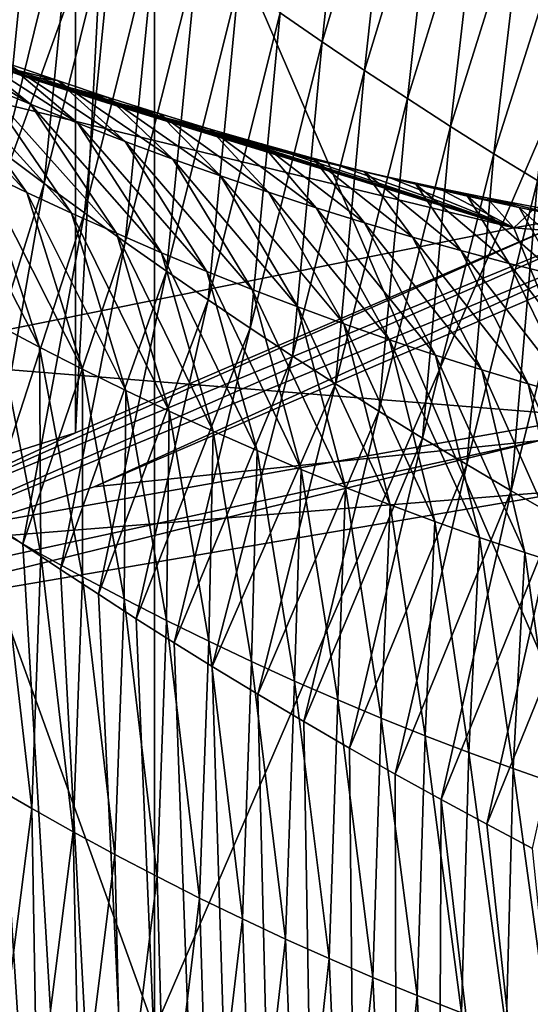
# Model space of a CAD drawing. Header units: metres. Extents: x -240 to 45, y -77 to 27.
# Tile 213 of 256: x 9.28 to 11.97, y -28.07 to -22.87. Entities that reach past the tile are written whole.
import ezdxf

# ---------------------------------------------------------------- set-up
doc = ezdxf.new("R2010")
doc.units = ezdxf.units.M
doc.layers.add('solid_MASSBILD_K_E_SW0001', color=7, linetype='CONTINUOUS')

msp = doc.modelspace()

# ---------------------------------------------------------------- linework, layer by layer
at = {"layer": 'solid_MASSBILD_K_E_SW0001'}
for points in [[(6.910635, 25.89427), (9.575647, 25.051577), (6.911057, -25.894173)], [(9.575647, 25.051577), (9.575917, -25.051476), (6.911057, -25.894173)], [(9.575647, 25.051577), (12.141052, 23.946016), (9.575917, -25.051476)], [(12.141052, 23.946016), (12.141306, -23.945889), (9.575917, -25.051476)], [(7.577018, -28.200001, 111.108154), (7.577018, -21.5, 111.108154), (9.991845, -21.5, 113.52298)], [(9.991845, -28.200001, 113.52298), (7.577018, -28.200001, 111.108154), (9.991845, -21.5, 113.52298)], [(9.991845, -28.200001, 89.677017), (9.991845, -21.5, 89.677017), (7.577018, -21.5, 92.091843)], [(7.577018, -28.200001, 92.091843), (9.991845, -28.200001, 89.677017), (7.577018, -21.5, 92.091843)], [(9.991845, -28.200001, 113.52298), (9.991845, -21.5, 113.52298), (12.883307, -21.5, 115.33979)], [(12.883307, -28.200001, 115.33979), (9.991845, -28.200001, 113.52298), (12.883307, -21.5, 115.33979)], [(12.883307, -28.200001, 87.860207), (12.883307, -21.5, 87.860207), (9.991845, -21.5, 89.677017)], [(9.991845, -28.200001, 89.677017), (12.883307, -28.200001, 87.860207), (9.991845, -21.5, 89.677017)], [(10.65519, -22.833885, 120.405663), (10.876735, -22.986881, 120.503204), (11.026493, -21.571432, 121.535858)], [(10.876735, -22.986881, 120.503204), (11.254079, -21.726213, 121.620148), (11.026493, -21.571432, 121.535858)], [(8.990187, -23.4174, 118.898659), (9.3678, -21.875353, 119.779259), (9.160342, -21.70928, 119.668396)], [(10.876735, -22.986881, 120.503204), (11.100209, -23.13781, 120.59864), (11.254079, -21.726213, 121.620148)], [(11.100209, -23.13781, 120.59864), (11.483336, -21.878622, 121.702484), (11.254079, -21.726213, 121.620148)], [(8.990187, -23.4174, 118.898659), (9.198489, -23.576513, 119.021957), (9.3678, -21.875353, 119.779259)], [(9.198489, -23.576513, 119.021957), (9.577301, -22.039698, 119.888344), (9.3678, -21.875353, 119.779259)], [(11.100209, -23.13781, 120.59864), (11.325587, -23.286617, 120.69194), (11.483336, -21.878622, 121.702484)], [(11.325587, -23.286617, 120.69194), (11.714234, -22.028599, 121.782822), (11.483336, -21.878622, 121.702484)], [(11.325587, -23.286617, 120.69194), (11.552838, -23.433249, 120.783051), (11.714234, -22.028599, 121.782822)], [(11.552838, -23.433249, 120.783051), (11.946739, -22.176096, 121.861107), (11.714234, -22.028599, 121.782822)], [(9.198489, -23.576513, 119.021957), (9.409104, -23.73415, 119.143288), (9.577301, -22.039698, 119.888344)], [(9.409104, -23.73415, 119.143288), (9.78884, -22.202269, 119.995605), (9.577301, -22.039698, 119.888344)], [(11.552838, -23.433249, 120.783051), (11.781928, -23.577648, 120.871918), (11.946739, -22.176096, 121.861107)], [(11.781928, -23.577648, 120.871918), (12.180812, -22.32106, 121.937302), (11.946739, -22.176096, 121.861107)], [(9.409104, -23.73415, 119.143288), (9.622021, -23.890266, 119.262596), (9.78884, -22.202269, 119.995605)], [(9.622021, -23.890266, 119.262596), (10.002409, -22.363018, 120.101013), (9.78884, -22.202269, 119.995605)], [(11.781928, -23.577648, 120.871918), (12.01282, -23.719761, 120.958488), (12.180812, -22.32106, 121.937302)], [(9.622021, -23.890266, 119.262596), (9.837229, -24.044811, 119.379829), (10.002409, -22.363018, 120.101013)], [(9.837229, -24.044811, 119.379829), (10.218, -22.521902, 120.204521), (10.002409, -22.363018, 120.101013)], [(9.837229, -24.044811, 119.379829), (10.054715, -24.197735, 119.494942), (10.218, -22.521902, 120.204521)], [(10.054715, -24.197735, 119.494942), (10.435602, -22.678875, 120.306091), (10.218, -22.521902, 120.204521)], [(10.054715, -24.197735, 119.494942), (10.274459, -24.348986, 119.607887), (10.435602, -22.678875, 120.306091)], [(10.274459, -24.348986, 119.607887), (10.65519, -22.833885, 120.405663), (10.435602, -22.678875, 120.306091)], [(10.274459, -24.348986, 119.607887), (10.496436, -24.498508, 119.718613), (10.65519, -22.833885, 120.405663)], [(10.496436, -24.498508, 119.718613), (10.876735, -22.986881, 120.503204), (10.65519, -22.833885, 120.405663)], [(8.679708, -22.904068, 76.803719), (9.337882, -23.316347, 78.269539), (9.089296, -23.213123, 78.361618)], [(8.679708, -22.904068, 76.803719), (8.945517, -23.003262, 76.710258), (9.337882, -23.316347, 78.269539)], [(8.81751, -22.998579, 75.864708), (8.232182, -23.079529, 73.005943), (11.887096, -23.967989, 72.395462)], [(8.594745, -22.996744, 78.551796), (9.318184, -23.782549, 79.88739), (9.083093, -23.670015, 79.984314)], [(8.594745, -22.996744, 78.551796), (8.841571, -23.106573, 78.455711), (9.318184, -23.782549, 79.88739)], [(9.054223, -23.08305, 75.725533), (8.81751, -22.998579, 75.864708), (11.887096, -23.967989, 72.395462)], [(8.945517, -23.003262, 76.710258), (9.587287, -23.416203, 78.17952), (9.337882, -23.316347, 78.269539)], [(8.945517, -23.003262, 76.710258), (9.21213, -23.099064, 76.618881), (9.587287, -23.416203, 78.17952)], [(10.496436, -24.498508, 119.718613), (10.720622, -24.64625, 119.827057), (10.876735, -22.986881, 120.503204)], [(10.720622, -24.64625, 119.827057), (11.100209, -23.13781, 120.59864), (10.876735, -22.986881, 120.503204)], [(11.887096, -23.967989, 72.395462), (8.232182, -23.079529, 73.005943), (8.46721, -24.656761, 54.486702)], [(8.841571, -23.106573, 78.455711), (9.55428, -23.891769, 79.792519), (9.318184, -23.782549, 79.88739)], [(8.841571, -23.106573, 78.455711), (9.089296, -23.213123, 78.361618), (9.55428, -23.891769, 79.792519)], [(9.290848, -23.163977, 75.590897), (9.054223, -23.08305, 75.725533), (11.887096, -23.967989, 72.395462)], [(9.479514, -23.191431, 76.529602), (9.054223, -23.08305, 75.725533), (9.290848, -23.163977, 75.590897)], [(9.21213, -23.099064, 76.618881), (9.054223, -23.08305, 75.725533), (9.479514, -23.191431, 76.529602)], [(9.21213, -23.099064, 76.618881), (9.837472, -23.512642, 78.091568), (9.587287, -23.416203, 78.17952)], [(9.21213, -23.099064, 76.618881), (9.479514, -23.191431, 76.529602), (9.837472, -23.512642, 78.091568)], [(9.527429, -23.241449, 75.460632), (9.290848, -23.163977, 75.590897), (11.887096, -23.967989, 72.395462)], [(9.747637, -23.280323, 76.442459), (9.290848, -23.163977, 75.590897), (9.527429, -23.241449, 75.460632)], [(9.479514, -23.191431, 76.529602), (9.290848, -23.163977, 75.590897), (9.747637, -23.280323, 76.442459)], [(10.720622, -24.64625, 119.827057), (10.946994, -24.792154, 119.933167), (11.100209, -23.13781, 120.59864)], [(10.946994, -24.792154, 119.933167), (11.325587, -23.286617, 120.69194), (11.100209, -23.13781, 120.59864)], [(9.089296, -23.213123, 78.361618), (9.791345, -23.997629, 79.699715), (9.55428, -23.891769, 79.792519)], [(9.089296, -23.213123, 78.361618), (9.337882, -23.316347, 78.269539), (9.791345, -23.997629, 79.699715)], [(9.479514, -23.191431, 76.529602), (10.088401, -23.605621, 78.005714), (9.837472, -23.512642, 78.091568)], [(9.479514, -23.191431, 76.529602), (9.747637, -23.280323, 76.442459), (10.088401, -23.605621, 78.005714)], [(9.763703, -23.315424, 75.335098), (9.527429, -23.241449, 75.460632), (11.887096, -23.967989, 72.395462)], [(10.016471, -23.365705, 76.357468), (9.527429, -23.241449, 75.460632), (9.763703, -23.315424, 75.335098)], [(9.747637, -23.280323, 76.442459), (9.527429, -23.241449, 75.460632), (10.016471, -23.365705, 76.357468)], [(9.747637, -23.280323, 76.442459), (10.34004, -23.695101, 77.921974), (10.088401, -23.605621, 78.005714)], [(9.747637, -23.280323, 76.442459), (10.016471, -23.365705, 76.357468), (10.34004, -23.695101, 77.921974)], [(9.337882, -23.316347, 78.269539), (10.029334, -24.10008, 79.609016), (9.791345, -23.997629, 79.699715)], [(9.337882, -23.316347, 78.269539), (9.587287, -23.416203, 78.17952), (10.029334, -24.10008, 79.609016)], [(9.999767, -23.386007, 75.214111), (9.763703, -23.315424, 75.335098), (11.887096, -23.967989, 72.395462)], [(10.285994, -23.447544, 76.274635), (9.763703, -23.315424, 75.335098), (9.999767, -23.386007, 75.214111)], [(10.016471, -23.365705, 76.357468), (9.763703, -23.315424, 75.335098), (10.285994, -23.447544, 76.274635)], [(10.946994, -24.792154, 119.933167), (11.175527, -24.936165, 120.036903), (11.325587, -23.286617, 120.69194)], [(11.175527, -24.936165, 120.036903), (11.552838, -23.433249, 120.783051), (11.325587, -23.286617, 120.69194)], [(10.235763, -23.45332, 75.097397), (9.999767, -23.386007, 75.214111), (11.887096, -23.967989, 72.395462)], [(10.556181, -23.525808, 76.193985), (9.999767, -23.386007, 75.214111), (10.235763, -23.45332, 75.097397)], [(10.285994, -23.447544, 76.274635), (9.999767, -23.386007, 75.214111), (10.556181, -23.525808, 76.193985)], [(10.016471, -23.365705, 76.357468), (10.59236, -23.781044, 77.840363), (10.34004, -23.695101, 77.921974)], [(10.016471, -23.365705, 76.357468), (10.285994, -23.447544, 76.274635), (10.59236, -23.781044, 77.840363)], [(9.587287, -23.416203, 78.17952), (10.268208, -24.199072, 79.520447), (10.029334, -24.10008, 79.609016)], [(9.587287, -23.416203, 78.17952), (9.837472, -23.512642, 78.091568), (10.268208, -24.199072, 79.520447)], [(11.175527, -24.936165, 120.036903), (11.40619, -25.078222, 120.138199), (11.552838, -23.433249, 120.783051)], [(11.40619, -25.078222, 120.138199), (11.781928, -23.577648, 120.871918), (11.552838, -23.433249, 120.783051)], [(10.471816, -23.517454, 74.984726), (10.235763, -23.45332, 75.097397), (11.887096, -23.967989, 72.395462)], [(10.827003, -23.600462, 76.115532), (10.235763, -23.45332, 75.097397), (10.471816, -23.517454, 74.984726)], [(10.556181, -23.525808, 76.193985), (10.235763, -23.45332, 75.097397), (10.827003, -23.600462, 76.115532)], [(10.285994, -23.447544, 76.274635), (10.845335, -23.863417, 77.760887), (10.59236, -23.781044, 77.840363)], [(10.285994, -23.447544, 76.274635), (10.556181, -23.525808, 76.193985), (10.845335, -23.863417, 77.760887)], [(9.837472, -23.512642, 78.091568), (10.507926, -24.294554, 79.434021), (10.268208, -24.199072, 79.520447)], [(9.837472, -23.512642, 78.091568), (10.088401, -23.605621, 78.005714), (10.507926, -24.294554, 79.434021)], [(10.707739, -23.578396, 74.876343), (10.471816, -23.517454, 74.984726), (11.887096, -23.967989, 72.395462)], [(11.098415, -23.671469, 76.039299), (10.471816, -23.517454, 74.984726), (10.707739, -23.578396, 74.876343)], [(10.827003, -23.600462, 76.115532), (10.471816, -23.517454, 74.984726), (11.098415, -23.671469, 76.039299)], [(10.556181, -23.525808, 76.193985), (11.098938, -23.942186, 77.683563), (10.845335, -23.863417, 77.760887)], [(10.556181, -23.525808, 76.193985), (10.827003, -23.600462, 76.115532), (11.098938, -23.942186, 77.683563)], [(8.849041, -23.554216, 80.08326), (9.384769, -24.598572, 81.318764), (9.158837, -24.479279, 81.422089)], [(8.849041, -23.554216, 80.08326), (9.083093, -23.670015, 79.984314), (9.384769, -24.598572, 81.318764)], [(9.198489, -23.576513, 119.021957), (8.901328, -25.366314, 118.619713), (9.409104, -23.73415, 119.143288)], [(10.967072, -23.641802, 74.762047), (10.707739, -23.578396, 74.876343), (11.887096, -23.967989, 72.395462)], [(11.370377, -23.738794, 75.965302), (10.707739, -23.578396, 74.876343), (10.967072, -23.641802, 74.762047)], [(11.098415, -23.671469, 76.039299), (10.707739, -23.578396, 74.876343), (11.370377, -23.738794, 75.965302)], [(11.40619, -25.078222, 120.138199), (11.638952, -25.218266, 120.237007), (11.781928, -23.577648, 120.871918)], [(11.638952, -25.218266, 120.237007), (12.01282, -23.719761, 120.958488), (11.781928, -23.577648, 120.871918)], [(10.088401, -23.605621, 78.005714), (10.748453, -24.386482, 79.349762), (10.507926, -24.294554, 79.434021)], [(10.088401, -23.605621, 78.005714), (10.34004, -23.695101, 77.921974), (10.748453, -24.386482, 79.349762)], [(10.827003, -23.600462, 76.115532), (11.353137, -24.017315, 77.608406), (11.098938, -23.942186, 77.683563)], [(10.827003, -23.600462, 76.115532), (11.098415, -23.671469, 76.039299), (11.353137, -24.017315, 77.608406)], [(11.226311, -23.7015, 74.652649), (10.967072, -23.641802, 74.762047), (11.887096, -23.967989, 72.395462)], [(11.370377, -23.738794, 75.965302), (10.967072, -23.641802, 74.762047), (11.226311, -23.7015, 74.652649)], [(9.083093, -23.670015, 79.984314), (9.611959, -24.71459, 81.217552), (9.384769, -24.598572, 81.318764)], [(9.083093, -23.670015, 79.984314), (9.318184, -23.782549, 79.88739), (9.611959, -24.71459, 81.217552)], [(10.34004, -23.695101, 77.921974), (10.989756, -24.474817, 79.267685), (10.748453, -24.386482, 79.349762)], [(10.34004, -23.695101, 77.921974), (10.59236, -23.781044, 77.840363), (10.989756, -24.474817, 79.267685)], [(11.098415, -23.671469, 76.039299), (11.607887, -24.088766, 77.535423), (11.353137, -24.017315, 77.608406)], [(11.098415, -23.671469, 76.039299), (11.370377, -23.738794, 75.965302), (11.607887, -24.088766, 77.535423)], [(9.409104, -23.73415, 119.143288), (8.901328, -25.366314, 118.619713), (9.09911, -25.503641, 118.741295)], [(9.409104, -23.73415, 119.143288), (9.09911, -25.503641, 118.741295), (9.622021, -23.890266, 119.262596)], [(11.485537, -23.757578, 74.547943), (11.226311, -23.7015, 74.652649), (11.887096, -23.967989, 72.395462)], [(11.64285, -23.80241, 75.893555), (11.226311, -23.7015, 74.652649), (11.485537, -23.757578, 74.547943)], [(11.370377, -23.738794, 75.965302), (11.226311, -23.7015, 74.652649), (11.64285, -23.80241, 75.893555)], [(11.370377, -23.738794, 75.965302), (11.86315, -24.156506, 77.46463), (11.607887, -24.088766, 77.535423)], [(11.370377, -23.738794, 75.965302), (11.64285, -23.80241, 75.893555), (11.86315, -24.156506, 77.46463)], [(11.638952, -25.218266, 120.237007), (11.873779, -25.356232, 120.333275), (12.01282, -23.719761, 120.958488)], [(11.873779, -25.356232, 120.333275), (12.24548, -23.859529, 121.042725), (12.01282, -23.719761, 120.958488)], [(9.318184, -23.782549, 79.88739), (9.840372, -24.827284, 81.118469), (9.611959, -24.71459, 81.217552)], [(9.318184, -23.782549, 79.88739), (9.55428, -23.891769, 79.792519), (9.840372, -24.827284, 81.118469)], [(10.59236, -23.781044, 77.840363), (11.231804, -24.559517, 79.187798), (10.989756, -24.474817, 79.267685)], [(10.59236, -23.781044, 77.840363), (10.845335, -23.863417, 77.760887), (11.231804, -24.559517, 79.187798)], [(11.744543, -23.810036, 74.448135), (11.485537, -23.757578, 74.547943), (11.887096, -23.967989, 72.395462)], [(11.915814, -23.862288, 75.824059), (11.485537, -23.757578, 74.547943), (11.744543, -23.810036, 74.448135)], [(11.64285, -23.80241, 75.893555), (11.485537, -23.757578, 74.547943), (11.915814, -23.862288, 75.824059)], [(11.64285, -23.80241, 75.893555), (12.118889, -24.220505, 77.396034), (11.86315, -24.156506, 77.46463)], [(11.64285, -23.80241, 75.893555), (11.915814, -23.862288, 75.824059), (12.118889, -24.220505, 77.396034)], [(8.220399, -25.678749, 0.04275), (12.141306, -23.945889), (12.741837, -23.815418, 0.04275)], [(8.220399, -25.678749, 0.04275), (12.741837, -23.815418, 0.04275), (8.253392, -25.784222, 0.15911)], [(12.741837, -23.815418, 0.04275), (12.792724, -23.913519, 0.15911), (8.253392, -25.784222, 0.15911)], [(12.003366, -23.858936, 74.35318), (11.744543, -23.810036, 74.448135), (11.887096, -23.967989, 72.395462)], [(12.189265, -23.918404, 75.756821), (11.744543, -23.810036, 74.448135), (12.003366, -23.858936, 74.35318)], [(11.915814, -23.862288, 75.824059), (11.744543, -23.810036, 74.448135), (12.189265, -23.918404, 75.756821)], [(9.622021, -23.890266, 119.262596), (9.09911, -25.503641, 118.741295), (9.297466, -25.638863, 118.860092)], [(9.622021, -23.890266, 119.262596), (9.297466, -25.638863, 118.860092), (9.837229, -24.044811, 119.379829)], [(9.55428, -23.891769, 79.792519), (10.069974, -24.936596, 81.021553), (9.840372, -24.827284, 81.118469)], [(9.55428, -23.891769, 79.792519), (9.791345, -23.997629, 79.699715), (10.069974, -24.936596, 81.021553)], [(10.845335, -23.863417, 77.760887), (11.474569, -24.640541, 79.110115), (11.231804, -24.559517, 79.187798)], [(10.845335, -23.863417, 77.760887), (11.098938, -23.942186, 77.683563), (11.474569, -24.640541, 79.110115)], [(11.873779, -25.356232, 120.333275), (12.110639, -25.492058, 120.426956), (12.24548, -23.859529, 121.042725)], [(12.26217, -23.904377, 74.262848), (12.003366, -23.858936, 74.35318), (11.887096, -23.967989, 72.395462)], [(12.26217, -23.904377, 74.262848), (11.887096, -23.967989, 72.395462), (15.634127, -24.266068, 71.76963)], [(11.915814, -23.862288, 75.824059), (12.375085, -24.280733, 77.329636), (12.118889, -24.220505, 77.396034)], [(11.915814, -23.862288, 75.824059), (12.189265, -23.918404, 75.756821), (12.375085, -24.280733, 77.329636)], [(8.220399, -25.678749, 0.04275), (9.575917, -25.051476), (12.141306, -23.945889)], [(8.253392, -25.784222, 0.15911), (12.792724, -23.913519, 0.15911), (9.672785, -25.335342, 0.289471)], [(12.792724, -23.913519, 0.15911), (12.262624, -24.220043, 0.283254), (9.672785, -25.335342, 0.289471)], [(11.098938, -23.942186, 77.683563), (11.718015, -24.717852, 79.034645), (11.474569, -24.640541, 79.110115)], [(11.098938, -23.942186, 77.683563), (11.353137, -24.017315, 77.608406), (11.718015, -24.717852, 79.034645)], [(11.887096, -23.967989, 72.395462), (8.46721, -24.656761, 54.486702), (12.292286, -24.964355, 53.701084)], [(9.791345, -23.997629, 79.699715), (10.300721, -25.042467, 80.926826), (10.069974, -24.936596, 81.021553)], [(9.791345, -23.997629, 79.699715), (10.029334, -24.10008, 79.609016), (10.300721, -25.042467, 80.926826)], [(15.634127, -24.266068, 71.76963), (11.887096, -23.967989, 72.395462), (12.292286, -24.964355, 53.701084)], [(9.837229, -24.044811, 119.379829), (9.297466, -25.638863, 118.860092), (9.496369, -25.771984, 118.976128)], [(9.837229, -24.044811, 119.379829), (9.496369, -25.771984, 118.976128), (10.054715, -24.197735, 119.494942)], [(11.353137, -24.017315, 77.608406), (11.962097, -24.791405, 78.961403), (11.718015, -24.717852, 79.034645)], [(11.353137, -24.017315, 77.608406), (11.607887, -24.088766, 77.535423), (11.962097, -24.791405, 78.961403)], [(10.029334, -24.10008, 79.609016), (10.532572, -25.144846, 80.83432), (10.300721, -25.042467, 80.926826)], [(10.029334, -24.10008, 79.609016), (10.268208, -24.199072, 79.520447), (10.532572, -25.144846, 80.83432)], [(11.607887, -24.088766, 77.535423), (12.206777, -24.861166, 78.890404), (11.962097, -24.791405, 78.961403)], [(11.607887, -24.088766, 77.535423), (11.86315, -24.156506, 77.46463), (12.206777, -24.861166, 78.890404)], [(11.86315, -24.156506, 77.46463), (12.452015, -24.927097, 78.821648), (12.206777, -24.861166, 78.890404)], [(11.86315, -24.156506, 77.46463), (12.118889, -24.220505, 77.396034), (12.452015, -24.927097, 78.821648)], [(10.054715, -24.197735, 119.494942), (9.496369, -25.771984, 118.976128), (9.695787, -25.903027, 119.089424)], [(10.054715, -24.197735, 119.494942), (9.695787, -25.903027, 119.089424), (10.274459, -24.348986, 119.607887)], [(10.268208, -24.199072, 79.520447), (10.765485, -25.243673, 80.744057), (10.532572, -25.144846, 80.83432)], [(10.268208, -24.199072, 79.520447), (10.507926, -24.294554, 79.434021), (10.765485, -25.243673, 80.744057)], [(12.023867, -25.092165, 16.006237), (9.672785, -25.335342, 0.289471), (12.262624, -24.220043, 0.283254)], [(10.507926, -24.294554, 79.434021), (10.999423, -25.338894, 80.656067), (10.765485, -25.243673, 80.744057)], [(10.507926, -24.294554, 79.434021), (10.748453, -24.386482, 79.349762), (10.999423, -25.338894, 80.656067)], [(10.274459, -24.348986, 119.607887), (9.695787, -25.903027, 119.089424), (9.895646, -26.031961, 119.199966)], [(10.274459, -24.348986, 119.607887), (9.895646, -26.031961, 119.199966), (10.496436, -24.498508, 119.718613)], [(10.748453, -24.386482, 79.349762), (11.234348, -25.430462, 80.570358), (10.999423, -25.338894, 80.656067)], [(10.748453, -24.386482, 79.349762), (10.989756, -24.474817, 79.267685), (11.234348, -25.430462, 80.570358)], [(10.989756, -24.474817, 79.267685), (11.470224, -25.518324, 80.486946), (11.234348, -25.430462, 80.570358)], [(10.989756, -24.474817, 79.267685), (11.231804, -24.559517, 79.187798), (11.470224, -25.518324, 80.486946)], [(7.714906, -60.200001, 117.820793), (11.344931, -60.200001, 119.916588), (7.743804, -24.509968, 117.841743)], [(11.344931, -60.200001, 119.916588), (7.922387, -24.648218, 117.969528), (7.743804, -24.509968, 117.841743)], [(9.158837, -24.479279, 81.422089), (9.3922, -25.69091, 82.552505), (9.174324, -25.567911, 82.662971)], [(9.158837, -24.479279, 81.422089), (9.384769, -24.598572, 81.318764), (9.3922, -25.69091, 82.552505)], [(10.496436, -24.498508, 119.718613), (9.895646, -26.031961, 119.199966), (10.095872, -26.158764, 119.307762)], [(10.496436, -24.498508, 119.718613), (10.095872, -26.158764, 119.307762), (10.720622, -24.64625, 119.827057)], [(11.231804, -24.559517, 79.187798), (11.70702, -25.602436, 80.405861), (11.470224, -25.518324, 80.486946)], [(11.231804, -24.559517, 79.187798), (11.474569, -24.640541, 79.110115), (11.70702, -25.602436, 80.405861)], [(9.384769, -24.598572, 81.318764), (9.611628, -25.810772, 82.444176), (9.3922, -25.69091, 82.552505)], [(9.384769, -24.598572, 81.318764), (9.611959, -24.71459, 81.217552), (9.611628, -25.810772, 82.444176)], [(11.344931, -60.200001, 119.916588), (8.116735, -24.796066, 118.105263), (7.922387, -24.648218, 117.969528)], [(12.292286, -24.964355, 53.701084), (8.46721, -24.656761, 54.486702), (8.337001, -25.663658, 35.769867)], [(10.720622, -24.64625, 119.827057), (10.095872, -26.158764, 119.307762), (10.29639, -26.283405, 119.412804)], [(10.720622, -24.64625, 119.827057), (10.29639, -26.283405, 119.412804), (10.946994, -24.792154, 119.933167)], [(11.474569, -24.640541, 79.110115), (11.944696, -25.682747, 80.327103), (11.70702, -25.602436, 80.405861)], [(11.474569, -24.640541, 79.110115), (11.718015, -24.717852, 79.034645), (11.944696, -25.682747, 80.327103)], [(9.611959, -24.71459, 81.217552), (9.832579, -25.927435, 82.338013), (9.611628, -25.810772, 82.444176)], [(9.611959, -24.71459, 81.217552), (9.840372, -24.827284, 81.118469), (9.832579, -25.927435, 82.338013)], [(11.718015, -24.717852, 79.034645), (12.183209, -25.759209, 80.250702), (11.944696, -25.682747, 80.327103)], [(11.718015, -24.717852, 79.034645), (11.962097, -24.791405, 78.961403), (12.183209, -25.759209, 80.250702)], [(11.344931, -60.200001, 119.916588), (8.311866, -24.941813, 118.238152), (8.116735, -24.796066, 118.105263)], [(9.840372, -24.827284, 81.118469), (10.055022, -26.04084, 82.234047), (9.832579, -25.927435, 82.338013)], [(9.840372, -24.827284, 81.118469), (10.069974, -24.936596, 81.021553), (10.055022, -26.04084, 82.234047)], [(10.946994, -24.792154, 119.933167), (10.29639, -26.283405, 119.412804), (10.537383, -26.430149, 119.535271)], [(10.946994, -24.792154, 119.933167), (10.537383, -26.430149, 119.535271), (11.175527, -24.936165, 120.036903)], [(11.962097, -24.791405, 78.961403), (12.422515, -25.831778, 80.176659), (12.183209, -25.759209, 80.250702)], [(11.962097, -24.791405, 78.961403), (12.206777, -24.861166, 78.890404), (12.422515, -25.831778, 80.176659)], [(11.344931, -60.200001, 119.916588), (8.507668, -25.085394, 118.368156), (8.311866, -24.941813, 118.238152)], [(10.069974, -24.936596, 81.021553), (10.278921, -26.150923, 82.132317), (10.055022, -26.04084, 82.234047)], [(10.069974, -24.936596, 81.021553), (10.300721, -25.042467, 80.926826), (10.278921, -26.150923, 82.132317)], [(11.175527, -24.936165, 120.036903), (10.537383, -26.430149, 119.535271), (10.778725, -26.573824, 119.653862)], [(11.175527, -24.936165, 120.036903), (10.778725, -26.573824, 119.653862), (11.40619, -25.078222, 120.138199)], [(12.292286, -24.964355, 53.701084), (8.337001, -25.663658, 35.769867), (12.244047, -25.349358, 34.861977)], [(10.300721, -25.042467, 80.926826), (10.504236, -26.257624, 82.03286), (10.278921, -26.150923, 82.132317)], [(10.300721, -25.042467, 80.926826), (10.532572, -25.144846, 80.83432), (10.504236, -26.257624, 82.03286)], [(8.220399, -25.678749, 0.04275), (6.911057, -25.894173), (9.575917, -25.051476)], [(12.023867, -25.092165, 16.006237), (6.982, -26.185671, 0.29591), (9.672785, -25.335342, 0.289471)], [(12.023867, -25.092165, 16.006237), (8.112053, -26.055561, 16.933475), (6.982, -26.185671, 0.29591)], [(12.244047, -25.349358, 34.861977), (8.112053, -26.055561, 16.933475), (12.023867, -25.092165, 16.006237)], [(11.344931, -60.200001, 119.916588), (8.704166, -25.226894, 118.495338), (8.507668, -25.085394, 118.368156)], [(11.40619, -25.078222, 120.138199), (10.778725, -26.573824, 119.653862), (11.020256, -26.714373, 119.768555)], [(11.40619, -25.078222, 120.138199), (11.020256, -26.714373, 119.768555), (11.638952, -25.218266, 120.237007)], [(10.532572, -25.144846, 80.83432), (10.730927, -26.360874, 81.935692), (10.504236, -26.257624, 82.03286)], [(10.532572, -25.144846, 80.83432), (10.765485, -25.243673, 80.744057), (10.730927, -26.360874, 81.935692)], [(11.344931, -60.200001, 119.916588), (8.901328, -25.366314, 118.619713), (8.704166, -25.226894, 118.495338)], [(10.765485, -25.243673, 80.744057), (10.958957, -26.460611, 81.840858), (10.730927, -26.360874, 81.935692)], [(10.765485, -25.243673, 80.744057), (10.999423, -25.338894, 80.656067), (10.958957, -26.460611, 81.840858)], [(11.638952, -25.218266, 120.237007), (11.020256, -26.714373, 119.768555), (11.261821, -26.851744, 119.879356)], [(11.638952, -25.218266, 120.237007), (11.261821, -26.851744, 119.879356), (11.873779, -25.356232, 120.333275)], [(8.253392, -25.784222, 0.15911), (9.672785, -25.335342, 0.289471), (6.982, -26.185671, 0.29591)], [(12.244047, -25.349358, 34.861977), (8.337001, -25.663658, 35.769867), (8.112053, -26.055561, 16.933475)], [(10.999423, -25.338894, 80.656067), (11.188286, -26.556778, 81.748383), (10.958957, -26.460611, 81.840858)], [(10.999423, -25.338894, 80.656067), (11.234348, -25.430462, 80.570358), (11.188286, -26.556778, 81.748383)], [(11.873779, -25.356232, 120.333275), (11.261821, -26.851744, 119.879356), (11.503366, -26.985937, 119.986305)], [(11.873779, -25.356232, 120.333275), (11.503366, -26.985937, 119.986305), (12.110639, -25.492058, 120.426956)], [(11.344931, -60.200001, 119.916588), (9.09911, -25.503641, 118.741295), (8.901328, -25.366314, 118.619713)], [(11.234348, -25.430462, 80.570358), (11.418876, -26.649311, 81.658287), (11.188286, -26.556778, 81.748383)], [(11.234348, -25.430462, 80.570358), (11.470224, -25.518324, 80.486946), (11.418876, -26.649311, 81.658287)], [(11.344931, -60.200001, 119.916588), (9.297466, -25.638863, 118.860092), (9.09911, -25.503641, 118.741295)], [(12.110639, -25.492058, 120.426956), (11.503366, -26.985937, 119.986305), (11.744859, -27.116978, 120.089462)], [(12.110639, -25.492058, 120.426956), (11.744859, -27.116978, 120.089462), (12.349496, -25.625679, 120.51799)], [(9.174324, -25.567911, 82.662971), (9.344492, -27.034449, 83.52272), (9.127955, -26.908541, 83.642883)], [(9.174324, -25.567911, 82.662971), (9.3922, -25.69091, 82.552505), (9.344492, -27.034449, 83.52272)], [(11.470224, -25.518324, 80.486946), (11.650687, -26.738153, 81.570595), (11.418876, -26.649311, 81.658287)], [(11.470224, -25.518324, 80.486946), (11.70702, -25.602436, 80.405861), (11.650687, -26.738153, 81.570595)], [(11.70702, -25.602436, 80.405861), (11.883684, -26.82325, 81.485344), (11.650687, -26.738153, 81.570595)], [(11.70702, -25.602436, 80.405861), (11.944696, -25.682747, 80.327103), (11.883684, -26.82325, 81.485344)], [(11.344931, -60.200001, 119.916588), (9.496369, -25.771984, 118.976128), (9.297466, -25.638863, 118.860092)], [(12.349496, -25.625679, 120.51799), (11.744859, -27.116978, 120.089462), (11.986168, -27.244841, 120.188835)], [(9.3922, -25.69091, 82.552505), (9.562966, -27.157293, 83.404793), (9.344492, -27.034449, 83.52272)], [(9.3922, -25.69091, 82.552505), (9.611628, -25.810772, 82.444176), (9.562966, -27.157293, 83.404793)], [(11.944696, -25.682747, 80.327103), (12.117826, -26.904541, 81.402534), (11.883684, -26.82325, 81.485344)], [(11.944696, -25.682747, 80.327103), (12.183209, -25.759209, 80.250702), (12.117826, -26.904541, 81.402534)], [(11.344931, -60.200001, 119.916588), (9.695787, -25.903027, 119.089424), (9.496369, -25.771984, 118.976128)], [(9.611628, -25.810772, 82.444176), (9.783353, -27.277004, 83.289139), (9.562966, -27.157293, 83.404793)], [(9.611628, -25.810772, 82.444176), (9.832579, -25.927435, 82.338013), (9.783353, -27.277004, 83.289139)], [(11.344931, -60.200001, 119.916588), (9.895646, -26.031961, 119.199966), (9.695787, -25.903027, 119.089424)], [(9.832579, -25.927435, 82.338013), (10.005622, -27.393509, 83.175797), (9.783353, -27.277004, 83.289139)], [(9.832579, -25.927435, 82.338013), (10.055022, -26.04084, 82.234047), (10.005622, -27.393509, 83.175797)], [(11.344931, -60.200001, 119.916588), (10.095872, -26.158764, 119.307762), (9.895646, -26.031961, 119.199966)], [(10.055022, -26.04084, 82.234047), (10.229743, -27.506737, 83.064812), (10.005622, -27.393509, 83.175797)], [(10.055022, -26.04084, 82.234047), (10.278921, -26.150923, 82.132317), (10.229743, -27.506737, 83.064812)], [(11.344931, -60.200001, 119.916588), (10.29639, -26.283405, 119.412804), (10.095872, -26.158764, 119.307762)], [(10.278921, -26.150923, 82.132317), (10.455678, -27.616611, 82.956215), (10.229743, -27.506737, 83.064812)], [(10.278921, -26.150923, 82.132317), (10.504236, -26.257624, 82.03286), (10.455678, -27.616611, 82.956215)], [(11.344931, -60.200001, 119.916588), (10.537383, -26.430149, 119.535271), (10.29639, -26.283405, 119.412804)], [(10.504236, -26.257624, 82.03286), (10.68339, -27.723059, 82.85006), (10.455678, -27.616611, 82.956215)], [(10.504236, -26.257624, 82.03286), (10.730927, -26.360874, 81.935692), (10.68339, -27.723059, 82.85006)], [(10.730927, -26.360874, 81.935692), (10.912844, -27.826004, 82.746384), (10.68339, -27.723059, 82.85006)], [(10.730927, -26.360874, 81.935692), (10.958957, -26.460611, 81.840858), (10.912844, -27.826004, 82.746384)], [(11.344931, -60.200001, 119.916588), (10.778725, -26.573824, 119.653862), (10.537383, -26.430149, 119.535271)], [(10.958957, -26.460611, 81.840858), (11.143999, -27.925375, 82.645218), (10.912844, -27.826004, 82.746384)], [(10.958957, -26.460611, 81.840858), (11.188286, -26.556778, 81.748383), (11.143999, -27.925375, 82.645218)], [(11.188286, -26.556778, 81.748383), (11.376816, -28.021097, 82.546608), (11.143999, -27.925375, 82.645218)], [(11.188286, -26.556778, 81.748383), (11.418876, -26.649311, 81.658287), (11.376816, -28.021097, 82.546608)], [(11.344931, -60.200001, 119.916588), (11.020256, -26.714373, 119.768555), (10.778725, -26.573824, 119.653862)], [(11.418876, -26.649311, 81.658287), (11.611249, -28.113098, 82.450592), (11.376816, -28.021097, 82.546608)], [(11.418876, -26.649311, 81.658287), (11.650687, -26.738153, 81.570595), (11.611249, -28.113098, 82.450592)], [(11.344931, -60.200001, 119.916588), (11.261821, -26.851744, 119.879356), (11.020256, -26.714373, 119.768555)], [(11.650687, -26.738153, 81.570595), (11.84726, -28.201311, 82.357201), (11.611249, -28.113098, 82.450592)], [(11.650687, -26.738153, 81.570595), (11.883684, -26.82325, 81.485344), (11.84726, -28.201311, 82.357201)], [(11.344931, -60.200001, 119.916588), (11.503366, -26.985937, 119.986305), (11.261821, -26.851744, 119.879356)], [(11.883684, -26.82325, 81.485344), (12.084803, -28.285662, 82.266472), (11.84726, -28.201311, 82.357201)], [(11.883684, -26.82325, 81.485344), (12.117826, -26.904541, 81.402534), (12.084803, -28.285662, 82.266472)], [(9.127955, -26.908541, 83.642883), (9.344492, -27.034449, 83.52272), (9.152599, -28.530901, 84.226105)], [(11.344931, -60.200001, 119.916588), (15.33137, -60.200001, 121.211861), (11.503366, -26.985937, 119.986305)], [(15.33137, -60.200001, 121.211861), (11.744859, -27.116978, 120.089462), (11.503366, -26.985937, 119.986305)], [(9.344492, -27.034449, 83.52272), (9.373252, -28.655224, 84.097366), (9.152599, -28.530901, 84.226105)], [(9.344492, -27.034449, 83.52272), (9.562966, -27.157293, 83.404793), (9.373252, -28.655224, 84.097366)], [(15.33137, -60.200001, 121.211861), (11.986168, -27.244841, 120.188835), (11.744859, -27.116978, 120.089462)], [(9.562966, -27.157293, 83.404793), (9.596247, -28.776524, 83.970993), (9.373252, -28.655224, 84.097366)], [(9.562966, -27.157293, 83.404793), (9.783353, -27.277004, 83.289139), (9.596247, -28.776524, 83.970993)], [(9.783353, -27.277004, 83.289139), (9.82156, -28.894722, 83.847038), (9.596247, -28.776524, 83.970993)], [(9.783353, -27.277004, 83.289139), (10.005622, -27.393509, 83.175797), (9.82156, -28.894722, 83.847038)], [(10.005622, -27.393509, 83.175797), (10.049165, -29.009731, 83.725548), (9.82156, -28.894722, 83.847038)], [(10.005622, -27.393509, 83.175797), (10.229743, -27.506737, 83.064812), (10.049165, -29.009731, 83.725548)], [(10.229743, -27.506737, 83.064812), (10.279028, -29.121468, 83.606583), (10.049165, -29.009731, 83.725548)], [(10.229743, -27.506737, 83.064812), (10.455678, -27.616611, 82.956215), (10.279028, -29.121468, 83.606583)], [(10.455678, -27.616611, 82.956215), (10.511118, -29.229847, 83.490189), (10.279028, -29.121468, 83.606583)], [(10.455678, -27.616611, 82.956215), (10.68339, -27.723059, 82.85006), (10.511118, -29.229847, 83.490189)], [(10.68339, -27.723059, 82.85006), (10.745402, -29.334778, 83.376427), (10.511118, -29.229847, 83.490189)], [(10.68339, -27.723059, 82.85006), (10.912844, -27.826004, 82.746384), (10.745402, -29.334778, 83.376427)], [(10.912844, -27.826004, 82.746384), (10.981844, -29.436178, 83.265335), (10.745402, -29.334778, 83.376427)], [(10.912844, -27.826004, 82.746384), (11.143999, -27.925375, 82.645218), (10.981844, -29.436178, 83.265335)], [(11.143999, -27.925375, 82.645218), (11.220399, -29.533958, 83.156982), (10.981844, -29.436178, 83.265335)], [(11.143999, -27.925375, 82.645218), (11.376816, -28.021097, 82.546608), (11.220399, -29.533958, 83.156982)], [(11.376816, -28.021097, 82.546608), (11.46102, -29.628036, 83.051407), (11.220399, -29.533958, 83.156982)], [(11.376816, -28.021097, 82.546608), (11.611249, -28.113098, 82.450592), (11.46102, -29.628036, 83.051407)]]:
    msp.add_3dface(points, dxfattribs=at)

doc.saveas('drawing.dxf')
